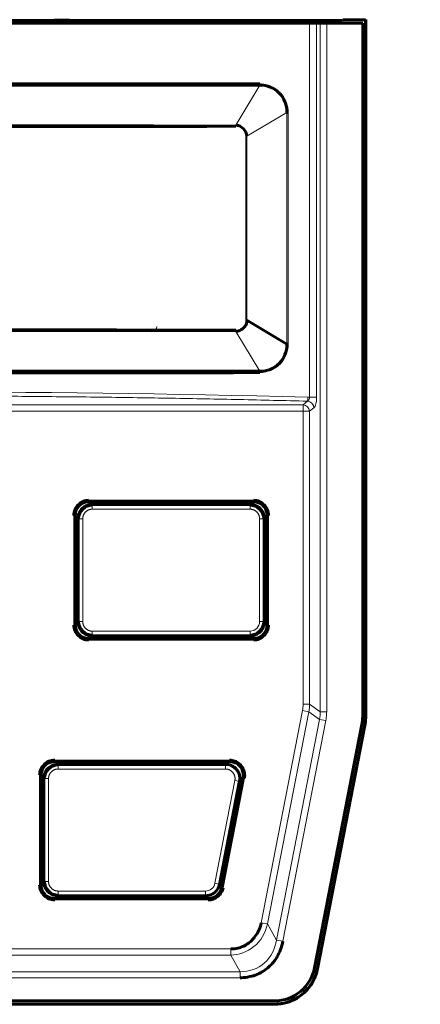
# Model space of a CAD drawing. Header units: millimetres. Extents: x 0 to 841, y 0 to 594.
# Tile 17 of 30: x 207 to 236, y 279 to 351. Entities that reach past the tile are written whole.
import ezdxf

# ---------------------------------------------------------------- set-up
doc = ezdxf.new("R2010")
doc.units = ezdxf.units.MM
doc.linetypes.add('K5LT_BASIC', pattern=[0])
doc.linetypes.add('K5LT_THIN', pattern=[0])
doc.layers.add('Системный слой', color=7, linetype='Continuous')
doc.styles.add('KDIMTEXTSTYLE', font='GOST_AU.SHX', dxfattribs={"width": 0.96, "oblique": 15, "height": 5})
doc.dimstyles.new('KDIMSTYLE (1.00)', dxfattribs={"dimtxt": 5, "dimasz": 1, "dimexe": 2, "dimexo": 0, "dimgap": 1, "dimtad": 1, "dimtxsty": 'KDIMTEXTSTYLE', "dimsah": 1, "dimcen": 0, "dimdle": 1, "dimadec": 0, "dimazin": 0, "dimtfac": 0.667, "dimtmove": 0, "dimatfit": 3, "dimfxl": 1, "dimtvp": 1, "dimtolj": 1, "dimtzin": 0, "dimarcsym": 0})

# ---------------------------------------------------------------- blocks, each defined once
blk = doc.blocks.new('KDIMARROW_01')
at = {"layer": 'Системный слой'}
blk.add_hatch(color=0, dxfattribs=at).paths.add_polyline_path([(-5, -0.658), (0, 0), (-5, 0.658), (-4.5, 0)])
at = {"layer": 'Системный слой', "color": 0, "linetype": 'K5LT_THIN', "lineweight": 18}
for p, q in [((-4.5, 0), (-5, 0.658)), ((-5, 0.658), (0, 0)), ((0, 0), (-5, -0.658)), ((-5, -0.658), (-4.5, 0)), ((0, 0), (-1, 0))]:
    blk.add_line(p, q, dxfattribs=at)

msp = doc.modelspace()

# ---------------------------------------------------------------- linework, layer by layer
at = {"layer": 'Системный слой', "color": 150, "linetype": 'K5LT_BASIC', "lineweight": 60, "true_color": 0x0080ff}
for p, q in [((213.04, 351.002), (183.04, 351.002)), ((209.454, 351.185), (198.654, 351.185)), ((209.507, 351.203), (209.454, 351.185)), ((209.454, 351.185), (209.454, 351.002)), ((209.507, 351.203), (210.602, 351.203)), ((209.507, 351.203), (209.507, 351.002)), ((210.654, 351.185), (210.602, 351.203)), ((210.602, 351.002), (210.602, 351.203)), ((212.545, 351.185), (210.654, 351.185)), ((210.654, 351.002), (210.654, 351.185)), ((212.545, 351.185), (212.55, 351.187)), ((212.545, 351.002), (212.545, 351.185)), ((212.55, 351.187), (219.545, 351.187)), ((213.062, 351.015), (213.04, 351.002)), ((213.062, 351.187), (213.062, 351.015)), ((219.019, 351.015), (213.062, 351.015)), ((219.019, 351.015), (219.019, 351.187)), ((219.019, 351.015), (219.04, 351.002)), ((229.338, 351.002), (219.04, 351.002)), ((219.55, 351.185), (219.545, 351.187)), ((230.545, 351.185), (219.55, 351.185)), ((219.55, 351.185), (219.55, 351.002)), ((228.926, 350.978), (228.667, 350.982)), ((229.338, 351.002), (230.338, 350.986)), ((232.031, 350.976), (229.401, 350.976)), ((230.594, 351.234), (230.545, 351.185)), ((230.594, 351.234), (232.237, 351.234)), ((232.04, 350.986), (232.031, 350.976)), ((232.031, 350.976), (232.031, 300.275)), ((232.252, 351.249), (232.237, 351.234)), ((232.237, 351.234), (232.237, 300.238)), ((232.252, 351.249), (232.252, 300.238)), ((224.515, 346.444), (171.566, 346.443)), ((226.588, 344.459), (226.496, 344.459)), ((217.749, 343.431), (217.749, 343.423)), ((222.764, 343.526), (222.764, 343.491)), ((223.576, 342.707), (223.502, 342.707)), ((223.502, 329.265), (223.576, 329.265)), ((226.496, 327.513), (223.576, 329.265)), ((222.764, 328.446), (222.765, 328.529)), ((226.496, 327.513), (226.588, 327.513)), ((171.566, 325.528), (224.515, 325.528)), ((212.036, 315.991), (224.045, 315.991)), ((223.841, 315.786), (212.24, 315.786)), ((211.036, 306.981), (211.036, 314.991)), ((211.24, 314.786), (211.24, 307.186)), ((224.84, 307.186), (224.84, 314.786)), ((225.045, 314.991), (225.045, 306.981)), ((224.045, 305.981), (212.036, 305.981)), ((212.24, 306.186), (223.841, 306.186)), ((231.976, 299.703), (228.52, 281.923)), ((232.178, 299.628), (228.722, 281.847)), ((232.193, 299.625), (228.736, 281.845)), ((209.536, 296.991), (222.305, 296.991)), ((222.057, 296.786), (209.74, 296.786)), ((208.536, 287.981), (208.536, 295.991)), ((208.74, 295.786), (208.74, 288.186)), ((221.561, 287.995), (223.038, 295.595)), ((223.287, 295.8), (221.73, 287.79)), ((220.748, 286.981), (209.536, 286.981)), ((209.74, 287.186), (220.579, 287.186)), ((170.505, 279.495), (225.576, 279.495)), ((225.582, 279.259), (170.513, 279.259)), ((225.582, 279.244), (170.513, 279.244))]:
    msp.add_line(p, q, dxfattribs=at)
at = {"layer": 'Системный слой', "color": 7, "linetype": 'K5LT_THIN', "lineweight": 18}
for p, q in [((228.144, 350.984), (228.144, 323.629)), ((228.667, 350.982), (228.667, 323.629)), ((228.926, 300.64), (228.926, 350.978)), ((229.401, 350.976), (229.401, 300.64)), ((222.764, 343.526), (224.515, 346.444)), ((223.576, 342.707), (226.496, 344.459)), ((226.496, 327.513), (226.496, 344.459)), ((226.588, 327.513), (226.588, 344.459)), ((223.502, 329.265), (223.502, 342.707)), ((223.576, 342.707), (223.576, 329.265)), ((216.604, 328.411), (216.604, 328.611)), ((222.764, 328.446), (224.515, 325.528)), ((228, 323.342), (227.68, 323.085)), ((228.144, 323.629), (228.667, 323.629)), ((168.401, 323.085), (227.68, 323.085)), ((227.68, 322.602), (168.401, 322.602)), ((227.68, 322.602), (227.68, 323.085)), ((227.68, 301.189), (227.68, 322.602)), ((228.154, 322.602), (227.68, 322.602)), ((228.154, 322.602), (228.474, 322.859)), ((228.154, 322.602), (228.154, 301.189)), ((212.031, 316.095), (224.049, 316.095)), ((212.031, 316.095), (212.031, 315.995)), ((224.049, 315.995), (224.049, 316.095)), ((212.036, 315.991), (212.031, 315.995)), ((224.049, 315.995), (212.031, 315.995)), ((212.171, 315.783), (212.167, 315.991)), ((212.28, 315.746), (212.24, 315.786)), ((212.28, 315.746), (223.8, 315.746)), ((212.28, 315.746), (212.28, 315.446)), ((223.8, 315.446), (212.28, 315.446)), ((223.841, 315.786), (223.8, 315.746)), ((223.8, 315.446), (223.8, 315.746)), ((223.853, 315.991), (223.841, 315.786)), ((224.045, 315.991), (224.049, 315.995)), ((211.031, 314.995), (210.931, 314.995)), ((210.931, 306.977), (210.931, 314.995)), ((211.036, 314.991), (211.031, 314.995)), ((211.031, 314.995), (211.031, 306.977)), ((211.036, 314.86), (211.243, 314.855)), ((211.24, 314.786), (211.281, 314.746)), ((211.581, 314.746), (211.281, 314.746)), ((211.281, 307.226), (211.281, 314.746)), ((211.581, 314.746), (211.581, 307.226)), ((224.5, 307.226), (224.5, 314.746)), ((224.8, 314.746), (224.5, 314.746)), ((224.8, 314.746), (224.84, 314.786)), ((224.8, 314.746), (224.8, 307.226)), ((224.84, 314.786), (225.045, 314.798)), ((225.045, 314.991), (225.049, 314.995)), ((225.049, 306.977), (225.049, 314.995)), ((225.149, 314.995), (225.049, 314.995)), ((225.149, 314.995), (225.149, 306.977)), ((210.931, 306.977), (211.031, 306.977)), ((211.036, 306.981), (211.031, 306.977)), ((211.243, 307.117), (211.036, 307.112)), ((211.281, 307.226), (211.24, 307.186)), ((211.281, 307.226), (211.581, 307.226)), ((224.5, 307.226), (224.8, 307.226)), ((224.84, 307.186), (224.8, 307.226)), ((225.045, 307.174), (224.84, 307.186)), ((225.045, 306.981), (225.049, 306.977)), ((225.049, 306.977), (225.149, 306.977)), ((212.036, 305.981), (212.031, 305.977)), ((212.031, 305.977), (224.049, 305.977)), ((212.031, 305.977), (212.031, 305.877)), ((212.167, 305.981), (212.171, 306.188)), ((212.24, 306.186), (212.28, 306.226)), ((212.28, 306.526), (223.8, 306.526)), ((212.28, 306.526), (212.28, 306.226)), ((223.8, 306.226), (212.28, 306.226)), ((223.8, 306.226), (223.8, 306.526)), ((223.8, 306.226), (223.841, 306.186)), ((223.841, 306.186), (223.853, 305.981)), ((224.045, 305.981), (224.049, 305.977)), ((224.049, 305.877), (224.049, 305.977)), ((224.049, 305.877), (212.031, 305.877)), ((227.68, 301.189), (228.154, 301.189)), ((228.926, 300.64), (228.154, 301.189)), ((227.635, 300.723), (224.619, 285.207)), ((228.095, 300.633), (225.079, 285.117)), ((228.095, 300.633), (227.635, 300.723)), ((228.095, 300.633), (228.878, 300.076)), ((228.926, 300.64), (229.401, 300.64)), ((232.031, 300.275), (232.04, 300.275)), ((232.237, 300.238), (232.252, 300.238)), ((225.742, 283.943), (228.878, 300.076)), ((226.202, 283.853), (229.338, 299.987)), ((229.338, 299.987), (228.878, 300.076)), ((231.985, 299.702), (231.976, 299.703)), ((232.178, 299.628), (232.193, 299.625)), ((209.531, 297.095), (222.31, 297.095)), ((209.531, 297.095), (209.531, 296.995)), ((222.31, 296.995), (209.531, 296.995)), ((209.536, 296.991), (209.531, 296.995)), ((209.671, 296.783), (209.667, 296.991)), ((209.78, 296.746), (209.74, 296.786)), ((209.78, 296.746), (222.008, 296.746)), ((209.78, 296.746), (209.78, 296.446)), ((222.057, 296.786), (222.008, 296.746)), ((222.008, 296.446), (222.008, 296.746)), ((222.202, 296.991), (222.169, 296.779)), ((222.305, 296.991), (222.31, 296.995)), ((222.31, 296.995), (222.31, 297.095)), ((208.531, 295.995), (208.431, 295.995)), ((208.431, 287.977), (208.431, 295.995)), ((208.531, 295.995), (208.531, 287.977)), ((208.536, 295.991), (208.531, 295.995)), ((222.008, 296.446), (209.78, 296.446)), ((208.536, 295.86), (208.743, 295.855)), ((208.74, 295.786), (208.781, 295.746)), ((209.081, 295.746), (208.781, 295.746)), ((208.781, 288.226), (208.781, 295.746)), ((209.081, 295.746), (209.081, 288.226)), ((222.695, 295.612), (221.233, 288.092)), ((222.989, 295.555), (221.528, 288.035)), ((221.733, 287.786), (223.292, 295.804)), ((221.831, 287.767), (223.39, 295.785)), ((222.989, 295.555), (222.695, 295.612)), ((222.989, 295.555), (223.038, 295.595)), ((223.053, 295.707), (223.267, 295.698)), ((223.287, 295.8), (223.292, 295.804)), ((223.39, 295.785), (223.292, 295.804)), ((208.431, 287.977), (208.531, 287.977)), ((208.536, 287.981), (208.531, 287.977)), ((208.74, 288.186), (208.536, 288.174)), ((208.781, 288.226), (208.74, 288.186)), ((208.781, 288.226), (209.081, 288.226)), ((221.233, 288.092), (221.528, 288.035)), ((221.561, 287.995), (221.528, 288.035)), ((221.764, 287.967), (221.561, 287.995)), ((209.78, 287.526), (220.546, 287.526)), ((209.78, 287.526), (209.78, 287.226)), ((220.546, 287.226), (220.546, 287.526)), ((221.73, 287.79), (221.733, 287.786)), ((221.733, 287.786), (221.831, 287.767)), ((209.536, 286.981), (209.531, 286.977)), ((209.531, 286.977), (209.531, 286.877)), ((209.531, 286.977), (220.752, 286.977)), ((220.752, 286.877), (209.531, 286.877)), ((209.728, 286.981), (209.74, 287.186)), ((209.74, 287.186), (209.78, 287.226)), ((220.546, 287.226), (209.78, 287.226)), ((220.546, 287.226), (220.579, 287.186)), ((220.579, 287.186), (220.568, 286.981)), ((220.748, 286.981), (220.752, 286.977)), ((220.752, 286.877), (220.752, 286.977)), ((224.619, 285.207), (225.079, 285.117)), ((225.742, 283.943), (225.079, 285.117)), ((225.742, 283.943), (226.202, 283.853)), ((173.692, 283.295), (222.389, 283.295)), ((222.389, 282.848), (222.389, 283.295)), ((222.389, 282.848), (173.692, 282.848)), ((222.389, 282.848), (223.08, 281.624)), ((173.001, 281.624), (223.08, 281.624)), ((223.08, 281.624), (223.08, 281.177)), ((228.527, 281.913), (228.52, 281.923)), ((228.722, 281.847), (228.736, 281.845)), ((223.08, 281.177), (173.001, 281.177)), ((225.581, 279.486), (225.576, 279.495)), ((225.582, 279.259), (225.582, 279.244))]:
    msp.add_line(p, q, dxfattribs=at)
for centre, radius, start, end in [((216.604, 328.811), 0.4, 270, 0), ((223.8, 307.226), 0.7, 269.99322, 0.00653), ((220.546, 288.226), 0.7, 269.99576, 349.00382)]:
    msp.add_arc(centre, radius, start, end, dxfattribs=at)
at = {"layer": 'Системный слой', "color": 150, "linetype": 'K5LT_BASIC', "lineweight": 60, "true_color": 0x0080ff}
for centre, major_axis, ratio, start_param, end_param in [((198.04, 352.604), (-310.833, 0), 0.005236, 1.473797, 1.667796), ((228.192, 350.981), (-0.5, 0), 0.005236, 3.463343, 4.80939), ((229.401, 350.979), (0.5, 0), 0.005236, 3.463343, 4.712389), ((229.031, 300.276), (2.986, -0.288), 0.999986, 6.187237, 6.379134), ((225.575, 282.495), (1.908, -2.315), 0.999977, 5.594163, 6.972579)]:
    msp.add_ellipse(centre, major_axis=major_axis, ratio=ratio, start_param=start_param, end_param=end_param, dxfattribs=at)
at = {"layer": 'Системный слой', "color": 7, "linetype": 'K5LT_THIN', "lineweight": 18}
for centre in [(228, 322.859), (227.68, 322.602)]:
    msp.add_ellipse(centre, major_axis=(-0.313, 0.39), ratio=0.919442, start_param=4.075906, end_param=5.564765, dxfattribs=at)
at = {"layer": 'Системный слой', "color": 150, "linetype": 'K5LT_BASIC', "lineweight": 60, "true_color": 0x0080ff}
for points, knots in [([(224.51, 346.542), (221.842, 346.547), (219.583, 346.549), (217.505, 346.55), (217.28, 346.55), (216.844, 346.551), (216.736, 346.551), (216.231, 346.551), (215.836, 346.551), (214.478, 346.551), (213.34, 346.551), (210.601, 346.551), (208.912, 346.55), (206.03, 346.55), (204.72, 346.549), (202.362, 346.549), (201.314, 346.549), (199.939, 346.549), (199.514, 346.549), (198.728, 346.549), (198.415, 346.549), (196.543, 346.549), (194.6, 346.549), (191.016, 346.549), (189.71, 346.55), (187.938, 346.55), (187.595, 346.55), (186.756, 346.551), (186.352, 346.551), (185.187, 346.551), (184.473, 346.551), (182.516, 346.551), (181.459, 346.551), (180.247, 346.551), (179.905, 346.551), (179.345, 346.551), (178.849, 346.55), (176.488, 346.549), (174.218, 346.547), (171.57, 346.542)], [0, 0, 0, 0, 0.125, 0.125, 0.140625, 0.140625, 0.15625, 0.15625, 0.1875, 0.1875, 0.25, 0.25, 0.3125, 0.3125, 0.375, 0.375, 0.4375, 0.4375, 0.46875, 0.46875, 0.5, 0.5, 0.625, 0.625, 0.6875, 0.6875, 0.703125, 0.703125, 0.71875, 0.71875, 0.75, 0.75, 0.8125, 0.8125, 0.84375, 0.84375, 0.875, 0.875, 1, 1, 1, 1]), ([(224.515, 346.444), (225.034, 346.455), (225.559, 346.245), (226.297, 345.505), (226.508, 344.98), (226.496, 344.459)], [0, 0, 0, 0, 0.5, 0.5, 1, 1, 1, 1]), ([(222.765, 343.442), (215.245, 343.423), (207.244, 343.413), (190.244, 343.412), (181.768, 343.422), (173.316, 343.442)], [0, 0, 0, 0, 0.5, 0.5, 1, 1, 1, 1]), ([(222.764, 328.446), (222.923, 328.453), (223.046, 328.504), (223.22, 328.6), (223.259, 328.631), (223.391, 328.75), (223.492, 328.882), (223.557, 329.033), (223.573, 329.195), (223.576, 329.265)], [0, 0, 0, 0, 0.25, 0.25, 0.5, 0.5, 0.75, 0.75, 1, 1, 1, 1]), ([(173.316, 328.529), (180.836, 328.549), (188.837, 328.559), (205.837, 328.56), (214.312, 328.55), (222.765, 328.529)], [0, 0, 0, 0, 0.5, 0.5, 1, 1, 1, 1]), ([(226.496, 327.513), (226.508, 326.992), (226.297, 326.467), (225.559, 325.727), (225.034, 325.517), (224.515, 325.528)], [0, 0, 0, 0, 0.5, 0.5, 1, 1, 1, 1]), ([(171.57, 325.43), (174.239, 325.424), (176.499, 325.423), (178.576, 325.421), (178.801, 325.421), (179.237, 325.421), (179.344, 325.421), (179.849, 325.421), (180.243, 325.421), (181.601, 325.421), (182.738, 325.421), (185.477, 325.421), (187.166, 325.421), (190.043, 325.422), (191.352, 325.422), (193.709, 325.423), (194.758, 325.423), (196.135, 325.423), (196.562, 325.423), (197.35, 325.423), (197.668, 325.423), (199.532, 325.423), (201.473, 325.423), (205.059, 325.422), (206.367, 325.422), (208.141, 325.421), (208.486, 325.421), (209.324, 325.421), (209.728, 325.421), (210.893, 325.421), (211.607, 325.421), (213.564, 325.421), (214.62, 325.421), (215.833, 325.421), (216.176, 325.421), (216.736, 325.421), (217.232, 325.421), (219.594, 325.423), (221.863, 325.424), (224.51, 325.43)], [0, 0, 0, 0, 0.125, 0.125, 0.140625, 0.140625, 0.15625, 0.15625, 0.1875, 0.1875, 0.25, 0.25, 0.3125, 0.3125, 0.375, 0.375, 0.4375, 0.4375, 0.46875, 0.46875, 0.5, 0.5, 0.625, 0.625, 0.6875, 0.6875, 0.703125, 0.703125, 0.71875, 0.71875, 0.75, 0.75, 0.8125, 0.8125, 0.84375, 0.84375, 0.875, 0.875, 1, 1, 1, 1]), ([(212.036, 315.991), (211.924, 315.991), (211.81, 315.971), (211.599, 315.897), (211.498, 315.841), (211.411, 315.771), (211.324, 315.702), (211.247, 315.616), (211.188, 315.521), (211.128, 315.426), (211.085, 315.319), (211.06, 315.21), (211.044, 315.138), (211.036, 315.064), (211.036, 314.991)], [0, 0, 0, 0, 0.214939, 0.214939, 0.429878, 0.429878, 0.429878, 0.644833, 0.644833, 0.644833, 0.859593, 0.859593, 0.859593, 1, 1, 1, 1]), ([(211.243, 314.855), (211.249, 314.947), (211.269, 315.04), (211.301, 315.127), (211.339, 315.233), (211.396, 315.332), (211.467, 315.419), (211.538, 315.505), (211.625, 315.581), (211.72, 315.639), (211.815, 315.697), (211.921, 315.74), (212.03, 315.763), (212.077, 315.773), (212.124, 315.78), (212.171, 315.783)], [0, 0, 0, 0, 0.195172, 0.195172, 0.195172, 0.430839, 0.430839, 0.430839, 0.665896, 0.665896, 0.665896, 0.900744, 0.900744, 0.900744, 1, 1, 1, 1]), ([(223.841, 315.786), (223.944, 315.786), (224.048, 315.77), (224.146, 315.738), (224.253, 315.704), (224.355, 315.651), (224.444, 315.583), (224.533, 315.516), (224.612, 315.432), (224.674, 315.338), (224.736, 315.245), (224.782, 315.14), (224.81, 315.031), (224.83, 314.952), (224.84, 314.868), (224.84, 314.786)], [0, 0, 0, 0, 0.19768, 0.19768, 0.19768, 0.412699, 0.412699, 0.412699, 0.627672, 0.627672, 0.627672, 0.842628, 0.842628, 0.842628, 1, 1, 1, 1]), ([(225.045, 314.991), (225.045, 315.102), (225.026, 315.216), (224.952, 315.427), (224.896, 315.528), (224.826, 315.615), (224.756, 315.703), (224.67, 315.779), (224.575, 315.839), (224.48, 315.898), (224.374, 315.942), (224.265, 315.966), (224.193, 315.982), (224.119, 315.991), (224.045, 315.991)], [0, 0, 0, 0, 0.214939, 0.214939, 0.429878, 0.429878, 0.429878, 0.644833, 0.644833, 0.644833, 0.859593, 0.859593, 0.859593, 1, 1, 1, 1]), ([(211.036, 306.981), (211.036, 306.869), (211.055, 306.756), (211.129, 306.544), (211.185, 306.444), (211.255, 306.356), (211.325, 306.269), (211.411, 306.192), (211.506, 306.133), (211.6, 306.074), (211.707, 306.03), (211.816, 306.006), (211.888, 305.989), (211.962, 305.981), (212.036, 305.981)], [0, 0, 0, 0, 0.214939, 0.214939, 0.429878, 0.429878, 0.429878, 0.644833, 0.644833, 0.644833, 0.859593, 0.859593, 0.859593, 1, 1, 1, 1]), ([(212.171, 306.188), (212.079, 306.195), (211.986, 306.215), (211.899, 306.246), (211.794, 306.285), (211.694, 306.342), (211.607, 306.413), (211.521, 306.483), (211.445, 306.57), (211.387, 306.665), (211.329, 306.76), (211.287, 306.867), (211.263, 306.976), (211.253, 307.022), (211.246, 307.069), (211.243, 307.117)], [0, 0, 0, 0, 0.195172, 0.195172, 0.195172, 0.430839, 0.430839, 0.430839, 0.665896, 0.665896, 0.665896, 0.900744, 0.900744, 0.900744, 1, 1, 1, 1]), ([(224.84, 307.186), (224.84, 307.083), (224.824, 306.978), (224.793, 306.88), (224.758, 306.773), (224.705, 306.671), (224.638, 306.582), (224.57, 306.493), (224.486, 306.414), (224.393, 306.352), (224.3, 306.29), (224.194, 306.244), (224.086, 306.216), (224.006, 306.196), (223.923, 306.186), (223.841, 306.186)], [0, 0, 0, 0, 0.19768, 0.19768, 0.19768, 0.412699, 0.412699, 0.412699, 0.627672, 0.627672, 0.627672, 0.842628, 0.842628, 0.842628, 1, 1, 1, 1]), ([(224.045, 305.981), (224.157, 305.981), (224.271, 306), (224.482, 306.075), (224.582, 306.13), (224.67, 306.2), (224.757, 306.27), (224.834, 306.356), (224.893, 306.451), (224.952, 306.546), (224.996, 306.652), (225.021, 306.761), (225.037, 306.833), (225.045, 306.907), (225.045, 306.981)], [0, 0, 0, 0, 0.214939, 0.214939, 0.429878, 0.429878, 0.429878, 0.644833, 0.644833, 0.644833, 0.859593, 0.859593, 0.859593, 1, 1, 1, 1]), ([(232.178, 299.628), (232.198, 299.728), (232.212, 299.83), (232.232, 300.033), (232.237, 300.136), (232.237, 300.238)], [0, 0, 0, 0, 0.500022, 0.500022, 1, 1, 1, 1]), ([(232.252, 300.238), (232.252, 300.135), (232.247, 300.033), (232.227, 299.828), (232.212, 299.726), (232.193, 299.625)], [0, 0, 0, 0, 0.499972, 0.499972, 1, 1, 1, 1]), ([(209.536, 296.991), (209.424, 296.991), (209.31, 296.971), (209.099, 296.897), (208.998, 296.841), (208.911, 296.771), (208.824, 296.702), (208.747, 296.616), (208.688, 296.521), (208.628, 296.426), (208.585, 296.319), (208.56, 296.21), (208.544, 296.138), (208.536, 296.064), (208.536, 295.991)], [0, 0, 0, 0, 0.214939, 0.214939, 0.429878, 0.429878, 0.429878, 0.644833, 0.644833, 0.644833, 0.859593, 0.859593, 0.859593, 1, 1, 1, 1]), ([(208.743, 295.855), (208.749, 295.947), (208.769, 296.04), (208.801, 296.127), (208.839, 296.233), (208.896, 296.332), (208.967, 296.419), (209.038, 296.505), (209.125, 296.581), (209.22, 296.639), (209.315, 296.697), (209.421, 296.74), (209.53, 296.763), (209.577, 296.773), (209.624, 296.78), (209.671, 296.783)], [0, 0, 0, 0, 0.195172, 0.195172, 0.195172, 0.430839, 0.430839, 0.430839, 0.665896, 0.665896, 0.665896, 0.900744, 0.900744, 0.900744, 1, 1, 1, 1]), ([(222.169, 296.779), (222.266, 296.768), (222.362, 296.742), (222.451, 296.704), (222.554, 296.659), (222.65, 296.597), (222.733, 296.521), (222.814, 296.446), (222.885, 296.355), (222.937, 296.257), (222.99, 296.16), (223.026, 296.052), (223.044, 295.943), (223.056, 295.865), (223.059, 295.785), (223.053, 295.707)], [0, 0, 0, 0, 0.191133, 0.191133, 0.191133, 0.410616, 0.410616, 0.410616, 0.628686, 0.628686, 0.628686, 0.846223, 0.846223, 0.846223, 1, 1, 1, 1]), ([(223.287, 295.8), (223.308, 295.91), (223.311, 296.025), (223.294, 296.135), (223.278, 296.246), (223.243, 296.356), (223.191, 296.455), (223.139, 296.554), (223.069, 296.645), (222.987, 296.722), (222.905, 296.798), (222.809, 296.861), (222.707, 296.906), (222.605, 296.951), (222.493, 296.979), (222.381, 296.988), (222.356, 296.99), (222.33, 296.991), (222.305, 296.991)], [0, 0, 0, 0, 0.191453, 0.191453, 0.191453, 0.382906, 0.382906, 0.382906, 0.574371, 0.574371, 0.574371, 0.765539, 0.765539, 0.765539, 0.957, 0.957, 0.957, 1, 1, 1, 1]), ([(208.536, 287.981), (208.536, 287.869), (208.555, 287.756), (208.629, 287.544), (208.685, 287.444), (208.755, 287.356), (208.825, 287.269), (208.911, 287.192), (209.006, 287.133), (209.1, 287.074), (209.207, 287.03), (209.316, 287.006), (209.388, 286.989), (209.462, 286.981), (209.536, 286.981)], [0, 0, 0, 0, 0.214939, 0.214939, 0.429878, 0.429878, 0.429878, 0.644833, 0.644833, 0.644833, 0.859593, 0.859593, 0.859593, 1, 1, 1, 1]), ([(209.74, 287.186), (209.637, 287.186), (209.533, 287.202), (209.435, 287.234), (209.328, 287.268), (209.226, 287.321), (209.137, 287.389), (209.047, 287.456), (208.969, 287.54), (208.907, 287.633), (208.845, 287.727), (208.798, 287.832), (208.771, 287.94), (208.751, 288.02), (208.74, 288.103), (208.74, 288.186)], [0, 0, 0, 0, 0.19768, 0.19768, 0.19768, 0.412699, 0.412699, 0.412699, 0.627672, 0.627672, 0.627672, 0.842628, 0.842628, 0.842628, 1, 1, 1, 1]), ([(221.561, 287.995), (221.543, 287.902), (221.511, 287.811), (221.468, 287.728), (221.417, 287.628), (221.348, 287.536), (221.266, 287.459), (221.185, 287.382), (221.089, 287.318), (220.987, 287.273), (220.885, 287.227), (220.774, 287.199), (220.662, 287.189), (220.635, 287.187), (220.607, 287.186), (220.579, 287.186)], [0, 0, 0, 0, 0.205571, 0.205571, 0.205571, 0.450548, 0.450548, 0.450548, 0.695489, 0.695489, 0.695489, 0.940421, 0.940421, 0.940421, 1, 1, 1, 1]), ([(221.73, 287.79), (221.708, 287.681), (221.668, 287.573), (221.611, 287.476), (221.555, 287.38), (221.481, 287.291), (221.31, 287.147), (221.211, 287.088), (221.107, 287.048), (220.993, 287.004), (220.87, 286.981), (220.748, 286.981)], [0, 0, 0, 0, 0.2445, 0.2445, 0.2445, 0.488989, 0.488989, 0.733521, 0.733521, 0.733521, 1, 1, 1, 1]), ([(224.619, 285.207), (224.616, 285.187), (224.607, 285.144), (224.575, 285.014), (224.539, 284.891), (224.486, 284.747), (224.449, 284.659), (224.399, 284.556), (224.351, 284.46), (224.34, 284.441), (224.197, 284.237), (224.061, 284.068), (224.021, 284.019), (223.895, 283.875), (223.894, 283.872), (223.811, 283.8), (223.742, 283.748), (223.703, 283.72), (223.595, 283.643), (223.401, 283.529), (223.275, 283.474), (223.067, 283.397), (222.987, 283.367), (222.586, 283.294), (222.451, 283.295), (222.389, 283.295)], [0, 0, 0, 0, 0.0625, 0.0625, 0.125, 0.125, 0.1875, 0.1875, 0.25, 0.25, 0.375, 0.375, 0.4375, 0.4375, 0.5, 0.5, 0.5625, 0.5625, 0.625, 0.625, 0.75, 0.75, 0.875, 0.875, 1, 1, 1, 1]), ([(223.08, 281.177), (223.319, 281.177), (223.919, 281.276), (224.224, 281.386), (224.358, 281.445), (224.532, 281.533), (224.596, 281.569), (224.847, 281.719), (225, 281.826), (225.191, 281.988), (225.303, 282.093), (225.483, 282.297), (225.545, 282.373), (225.668, 282.542), (225.745, 282.663), (225.962, 283.037), (226.116, 283.411), (226.202, 283.853)], [0, 0, 0, 0, 0.25, 0.25, 0.3125, 0.3125, 0.375, 0.375, 0.5, 0.5, 0.625, 0.625, 0.6875, 0.6875, 0.75, 0.75, 1, 1, 1, 1]), ([(225.582, 279.259), (225.898, 279.259), (226.215, 279.306), (226.918, 279.521), (227.293, 279.723), (227.94, 280.256), (228.21, 280.586), (228.555, 281.235), (228.661, 281.537), (228.722, 281.847)], [0, 0, 0, 0, 0.21518, 0.21518, 0.499997, 0.499997, 0.784815, 0.784815, 1, 1, 1, 1]), ([(228.736, 281.845), (228.676, 281.533), (228.569, 281.23), (228.222, 280.578), (227.951, 280.246), (227.301, 279.71), (226.924, 279.508), (226.217, 279.292), (225.9, 279.244), (225.582, 279.244)], [0, 0, 0, 0, 0.215186, 0.215186, 0.500003, 0.500003, 0.784821, 0.784821, 1, 1, 1, 1])]:
    msp.add_open_spline(points, degree=3, knots=knots, dxfattribs=at)
for points in [[(224.515, 346.444), (224.514, 346.473), (224.513, 346.508), (224.51, 346.542)], [(223.576, 342.707), (223.56, 343.109), (223.211, 343.505), (222.764, 343.526)], [(224.515, 325.528), (224.514, 325.5), (224.513, 325.468), (224.51, 325.43)], [(212.031, 316.095), (211.88, 316.092), (211.601, 316.038), (211.233, 315.793), (210.989, 315.425), (210.934, 315.146), (210.931, 314.995)], [(225.149, 314.995), (225.147, 315.147), (225.092, 315.425), (224.848, 315.793), (224.48, 316.038), (224.201, 316.092), (224.049, 316.095)], [(211.281, 314.746), (211.281, 315.269), (211.757, 315.745), (212.28, 315.746)], [(212.24, 315.786), (212.233, 315.786), (212.217, 315.786), (212.194, 315.785), (212.179, 315.784), (212.171, 315.783)], [(223.8, 315.746), (224.324, 315.745), (224.8, 315.269), (224.8, 314.746)], [(211.243, 314.855), (211.242, 314.847), (211.241, 314.832), (211.241, 314.809), (211.24, 314.794), (211.24, 314.786)], [(210.931, 306.977), (210.934, 306.825), (210.989, 306.547), (211.233, 306.179), (211.601, 305.934), (211.88, 305.879), (212.031, 305.877)], [(211.24, 307.186), (211.24, 307.178), (211.241, 307.163), (211.241, 307.14), (211.242, 307.125), (211.243, 307.117)], [(212.28, 306.226), (211.757, 306.226), (211.281, 306.703), (211.281, 307.226)], [(224.8, 307.226), (224.8, 306.703), (224.324, 306.226), (223.8, 306.226)], [(224.049, 305.877), (224.201, 305.879), (224.48, 305.934), (224.848, 306.179), (225.092, 306.547), (225.147, 306.825), (225.149, 306.977)], [(212.171, 306.188), (212.179, 306.188), (212.194, 306.187), (212.217, 306.186), (212.233, 306.186), (212.24, 306.186)], [(209.531, 297.095), (209.38, 297.092), (209.101, 297.038), (208.733, 296.793), (208.489, 296.425), (208.434, 296.146), (208.431, 295.995)], [(208.781, 295.746), (208.781, 296.269), (209.257, 296.745), (209.78, 296.746)], [(209.74, 296.786), (209.733, 296.786), (209.717, 296.786), (209.694, 296.785), (209.679, 296.784), (209.671, 296.783)], [(222.169, 296.779), (222.132, 296.784), (222.095, 296.786), (222.057, 296.786)], [(223.39, 295.785), (223.416, 295.918), (223.418, 296.174), (223.288, 296.547), (223.039, 296.849), (222.697, 297.048), (222.445, 297.095), (222.31, 297.095)], [(208.743, 295.855), (208.742, 295.847), (208.741, 295.832), (208.741, 295.809), (208.74, 295.794), (208.74, 295.786)], [(223.038, 295.595), (223.045, 295.632), (223.05, 295.67), (223.053, 295.707)], [(208.431, 287.977), (208.434, 287.825), (208.489, 287.547), (208.733, 287.179), (209.101, 286.934), (209.38, 286.879), (209.531, 286.877)], [(209.78, 287.226), (209.257, 287.226), (208.781, 287.703), (208.781, 288.226)], [(220.752, 286.877), (220.884, 286.877), (221.132, 286.922), (221.465, 287.111), (221.714, 287.402), (221.806, 287.637), (221.831, 287.767)]]:
    msp.add_open_spline(points, degree=3, dxfattribs=at)
at = {"layer": 'Системный слой', "color": 7, "linetype": 'K5LT_THIN', "lineweight": 18}
for points, knots in [([(226.588, 344.459), (226.588, 344.682), (226.553, 344.931), (226.41, 345.315), (226.346, 345.444), (226.227, 345.633), (226.183, 345.695), (226.087, 345.817), (226.011, 345.898), (225.906, 346.002), (225.727, 346.151), (225.56, 346.258), (225.36, 346.355), (225.27, 346.393), (225.155, 346.432), (225.027, 346.468), (224.986, 346.479), (224.767, 346.524), (224.676, 346.54), (224.51, 346.542)], [0, 0, 0, 0, 0.25, 0.25, 0.375, 0.375, 0.4375, 0.4375, 0.5, 0.5, 0.625, 0.625, 0.75, 0.75, 0.8125, 0.8125, 0.875, 0.875, 1, 1, 1, 1]), ([(222.764, 343.526), (221.833, 343.528), (219.831, 343.532), (216.631, 343.536), (213.012, 343.539), (208.925, 343.54), (204.357, 343.541), (199.546, 343.542), (194.819, 343.541), (190.434, 343.541), (186.403, 343.54), (182.686, 343.538), (179.265, 343.536), (176.174, 343.532), (174.224, 343.528), (173.317, 343.526)], [0, 0, 0, 0, 0.056478, 0.12149, 0.194161, 0.276026, 0.369425, 0.471329, 0.567886, 0.656202, 0.737398, 0.812461, 0.881695, 0.944958, 1, 1, 1, 1]), ([(222.765, 343.442), (222.8, 343.443), (222.873, 343.438), (222.975, 343.414), (223.067, 343.379), (223.143, 343.339), (223.207, 343.296), (223.262, 343.25), (223.313, 343.2), (223.359, 343.143), (223.403, 343.077), (223.441, 343.002), (223.473, 342.916), (223.496, 342.818), (223.502, 342.747), (223.502, 342.709), (223.502, 342.707)], [0, 0, 0, 0, 0.09372, 0.188625, 0.27344, 0.347409, 0.412538, 0.472835, 0.53306, 0.596104, 0.663267, 0.735809, 0.814921, 0.899559, 0.996256, 1, 1, 1, 1]), ([(223.502, 329.265), (223.502, 329.225), (223.496, 329.144), (223.466, 329.03), (223.422, 328.928), (223.371, 328.844), (223.314, 328.773), (223.251, 328.711), (223.178, 328.654), (223.093, 328.604), (222.997, 328.564), (222.89, 328.537), (222.81, 328.529), (222.768, 328.529), (222.765, 328.529)], [0, 0, 0, 0, 0.103168, 0.209216, 0.304917, 0.388585, 0.46409, 0.539568, 0.619063, 0.703427, 0.793389, 0.889224, 0.990869, 1, 1, 1, 1]), ([(173.317, 328.446), (174.247, 328.443), (176.25, 328.439), (179.45, 328.435), (183.069, 328.433), (187.155, 328.431), (191.724, 328.431), (196.535, 328.43), (201.261, 328.43), (205.647, 328.431), (209.678, 328.432), (213.395, 328.433), (216.816, 328.436), (219.907, 328.439), (221.857, 328.443), (222.764, 328.446)], [0, 0, 0, 0, 0.056478, 0.12149, 0.194161, 0.276026, 0.369425, 0.471329, 0.567886, 0.656202, 0.737398, 0.812461, 0.881695, 0.944958, 1, 1, 1, 1]), ([(224.51, 325.43), (224.615, 325.433), (224.637, 325.434), (224.801, 325.455), (224.889, 325.473), (224.981, 325.492), (225.198, 325.549), (225.55, 325.696), (225.77, 325.829), (226.433, 326.501), (226.588, 327.063), (226.588, 327.513)], [0, 0, 0, 0, 0.0625, 0.0625, 0.125, 0.125, 0.25, 0.25, 0.5, 0.5, 1, 1, 1, 1]), ([(211.031, 314.995), (211.031, 315.012), (211.035, 315.157), (211.1, 315.417), (211.305, 315.709), (211.565, 315.896), (211.813, 315.98), (211.969, 315.995), (212.031, 315.995)], [0, 0, 0, 0, 0.032636, 0.275453, 0.502716, 0.702996, 0.879471, 1, 1, 1, 1]), ([(224.049, 315.995), (224.066, 315.995), (224.211, 315.991), (224.471, 315.927), (224.764, 315.721), (224.95, 315.461), (225.035, 315.213), (225.049, 315.058), (225.049, 314.995)], [0, 0, 0, 0, 0.032636, 0.275453, 0.502716, 0.702996, 0.879471, 1, 1, 1, 1]), ([(212.031, 305.977), (212.014, 305.977), (211.87, 305.981), (211.609, 306.045), (211.317, 306.25), (211.131, 306.51), (211.046, 306.759), (211.031, 306.914), (211.031, 306.977)], [0, 0, 0, 0, 0.032636, 0.275453, 0.502716, 0.702996, 0.879471, 1, 1, 1, 1]), ([(225.049, 306.977), (225.049, 306.96), (225.046, 306.815), (224.981, 306.555), (224.776, 306.263), (224.516, 306.076), (224.267, 305.992), (224.112, 305.977), (224.049, 305.977)], [0, 0, 0, 0, 0.032636, 0.275453, 0.502716, 0.702996, 0.879471, 1, 1, 1, 1]), ([(208.531, 295.995), (208.531, 296.012), (208.535, 296.157), (208.6, 296.417), (208.805, 296.709), (209.065, 296.896), (209.313, 296.98), (209.469, 296.995), (209.531, 296.995)], [0, 0, 0, 0, 0.032636, 0.275453, 0.502716, 0.702996, 0.879471, 1, 1, 1, 1]), ([(222.31, 296.995), (222.319, 296.995), (222.443, 296.993), (222.67, 296.947), (222.941, 296.789), (223.131, 296.586), (223.247, 296.368), (223.305, 296.154), (223.315, 295.966), (223.301, 295.852), (223.292, 295.804)], [0, 0, 0, 0, 0.014976, 0.211465, 0.386622, 0.541941, 0.680479, 0.804665, 0.916453, 1, 1, 1, 1]), ([(209.531, 286.977), (209.514, 286.977), (209.37, 286.981), (209.109, 287.045), (208.817, 287.25), (208.631, 287.51), (208.546, 287.759), (208.531, 287.914), (208.531, 287.977)], [0, 0, 0, 0, 0.032636, 0.275453, 0.502716, 0.702996, 0.879471, 1, 1, 1, 1]), ([(221.733, 287.786), (221.716, 287.697), (221.659, 287.529), (221.516, 287.317), (221.343, 287.161), (221.161, 287.058), (220.983, 286.999), (220.846, 286.979), (220.771, 286.977), (220.752, 286.977)], [0, 0, 0, 0, 0.196306, 0.383312, 0.550791, 0.700803, 0.835667, 0.957533, 1, 1, 1, 1]), ([(222.389, 282.848), (222.976, 282.858), (223.593, 283.059), (224.581, 283.864), (224.937, 284.459), (225.079, 285.117)], [0, 0, 0, 0, 0.5, 0.5, 1, 1, 1, 1]), ([(225.742, 283.943), (225.631, 283.301), (225.325, 282.693), (224.368, 281.84), (223.724, 281.613), (223.08, 281.624)], [0, 0, 0, 0, 0.5, 0.5, 1, 1, 1, 1])]:
    msp.add_open_spline(points, degree=3, knots=knots, dxfattribs=at)
for points in [[(228.035, 323.631), (208.105, 324.149), (187.975, 324.149), (168.045, 323.631)], [(228, 323.342), (228.013, 323.376), (228.025, 323.501), (228.035, 323.631)], [(228.144, 323.629), (228.149, 323.496), (228.086, 323.373), (228, 323.342)], [(228.035, 323.631), (228.074, 323.63), (228.105, 323.63), (228.144, 323.629)], [(228.667, 323.629), (228.667, 323.534), (228.655, 323.359), (228.62, 323.147), (228.554, 322.954), (228.503, 322.882), (228.474, 322.859)], [(227.68, 301.189), (227.68, 301.032), (227.665, 300.876), (227.635, 300.723)], [(228.095, 300.633), (228.108, 300.694), (228.129, 300.816), (228.148, 301.001), (228.154, 301.126), (228.154, 301.189)], [(228.926, 300.64), (228.929, 300.451), (228.913, 300.262), (228.878, 300.076)], [(229.338, 299.987), (229.352, 300.059), (229.375, 300.203), (229.396, 300.421), (229.401, 300.567), (229.401, 300.64)], [(222.008, 296.746), (222.595, 296.746), (223.101, 296.132), (222.989, 295.555)], [(221.528, 288.035), (221.44, 287.584), (221.006, 287.226), (220.546, 287.226)]]:
    msp.add_open_spline(points, degree=3, dxfattribs=at)
for points, weights in [([(168.081, 323.342), (188.021, 323.86), (208.06, 323.86), (228, 323.342)], [1, 0.996667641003, 0.996667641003, 1]), ([(211.581, 314.746), (211.581, 315.156), (211.87, 315.446), (212.28, 315.446)], [1, 0.804686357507, 0.804686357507, 1]), ([(223.8, 315.446), (224.21, 315.446), (224.5, 315.156), (224.5, 314.746)], [1, 0.804686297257, 0.804686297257, 1]), ([(212.28, 306.526), (211.87, 306.526), (211.581, 306.816), (211.581, 307.226)], [1, 0.804686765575, 0.804686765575, 1]), ([(209.081, 295.746), (209.081, 296.156), (209.37, 296.446), (209.78, 296.446)], [1, 0.804686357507, 0.804686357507, 1]), ([(222.008, 296.446), (222.483, 296.446), (222.786, 296.079), (222.695, 295.612)], [1, 0.75730098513, 0.75730098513, 1]), ([(209.78, 287.526), (209.37, 287.526), (209.081, 287.816), (209.081, 288.226)], [1, 0.804686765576, 0.804686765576, 1])]:
    msp.add_rational_spline(points, weights, degree=3, dxfattribs=at)

# ---------------------------------------------------------------- dimensions: what is measured, and where the dimension line sits
at = {"layer": 'Системный слой', "color": 7}
msp.add_linear_dim(base=(93.04, 466.549), p1=(302.894, 332.673), p2=(93.04, 396.303), location=(197.967, 466.549), text='\\H5.0;\\W0.965;\\Q15;\\H5.0;\\W0.965;\\Q15;\\Q15;Ш', dimstyle='KDIMSTYLE (1.00)', override={"dimexo": 0, "dimblk1": 'KDIMARROW_01', "dimblk2": 'KDIMARROW_01', "dimse1": 0, "dimse2": 0, "dimclrt": 7, "dimtolj": 1}, dxfattribs=at).render()

doc.saveas('drawing.dxf')
